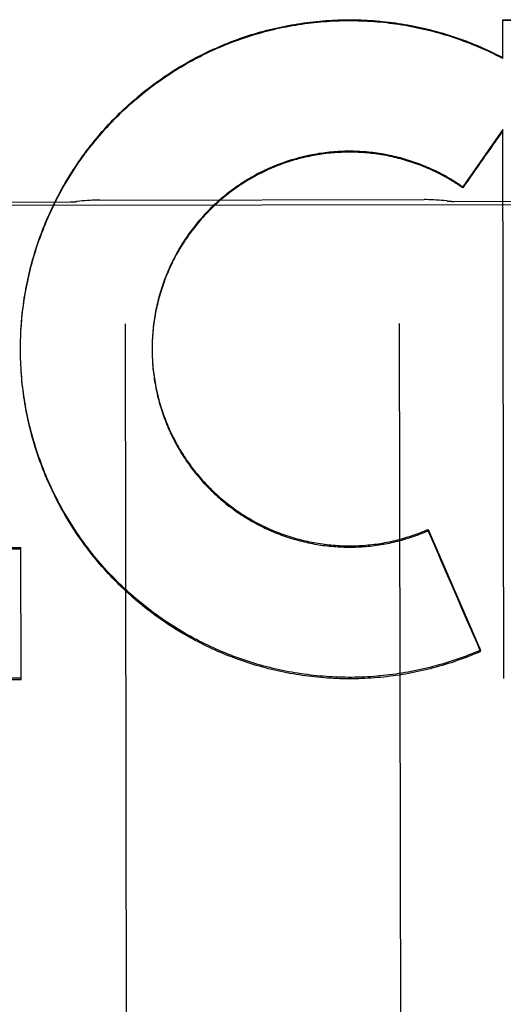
# Model space of a CAD drawing. Header units: inches. Extents: x 0 to 256, y 0 to 165.
# Tile 17 of 88: x 86.74 to 86.961, y 53.288 to 53.737. Entities that reach past the tile are written whole.
import ezdxf

# ---------------------------------------------------------------- set-up
doc = ezdxf.new("R2010")
doc.units = ezdxf.units.IN
doc.header["$LTSCALE"] = 14.0574402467
doc.header["$MEASUREMENT"] = 0
doc.linetypes.add('HIDDEN', pattern=[0.2, 0.1, -0.1])
doc.layers.add('02___PRT_ALL_AXES', color=7, linetype='CONTINUOUS')
doc.layers.add('DEFAULT_2', color=8, linetype='HIDDEN')

msp = doc.modelspace()

# ---------------------------------------------------------------- linework, layer by layer
at = {"layer": '02___PRT_ALL_AXES', "color": 8, "linetype": 'HIDDEN'}
for p, q in [((86.4445293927, 53.6518802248), (87.25702837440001, 53.65316660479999)), ((86.6882768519, 53.6536780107), (86.76327675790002, 53.6537967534)), ((86.7769124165, 53.6546388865), (86.9246382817, 53.6548727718)), ((86.9382765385, 53.6540738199), (87.01327644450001, 53.6541925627))]:
    msp.add_line(p, q, dxfattribs=at)
at = {"layer": 'DEFAULT_2', "color": 8, "linetype": 'HIDDEN'}
for p, q in [((86.9605100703, 53.7369469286), (87.18035035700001, 53.73683660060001)), ((86.9605380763, 53.7192804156), (86.9605100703, 53.7369469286)), ((86.95558846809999, 53.7221483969), (86.96053747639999, 53.7196592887)), ((86.9555890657, 53.7217709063), (86.95558846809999, 53.7221483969)), ((86.960589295, 53.6867912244), (86.94231424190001, 53.6606372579)), ((86.9609854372, 53.43640495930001), (86.960589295, 53.6867912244)), ((86.94231490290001, 53.6602197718), (86.94231424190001, 53.6606372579)), ((86.7883648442, 53.5981797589), (86.78923895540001, 53.0460766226)), ((86.9133646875, 53.5983776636), (86.91423879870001, 53.0462745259)), ((86.740727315, 53.5906422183), (86.74077680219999, 53.59264496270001)), ((86.7406694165, 53.5862267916), (86.74067476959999, 53.5883208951)), ((86.7406748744, 53.5877673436), (86.7406949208, 53.5897625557)), ((86.74069421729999, 53.58920492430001), (86.7407289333, 53.591203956)), ((86.8006789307, 53.5881114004), (86.8006722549, 53.58632165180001)), ((86.8006971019, 53.5890969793), (86.80067987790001, 53.5876452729)), ((86.7406694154, 53.5862267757), (86.74066847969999, 53.5868791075)), ((86.7406774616, 53.5848916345), (86.74066865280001, 53.58670848)), ((86.74069939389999, 53.583453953), (86.74067605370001, 53.585437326)), ((86.7407350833, 53.582016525), (86.7406974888, 53.58399568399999)), ((86.8006714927, 53.58680332), (86.8006755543, 53.585679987)), ((86.8006715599, 53.5871256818), (86.800672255, 53.5863216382)), ((86.8006749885, 53.58613994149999), (86.8006894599, 53.5846974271)), ((86.80068921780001, 53.5851542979), (86.8007140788, 53.5837149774)), ((86.80071424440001, 53.5841688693), (86.8007494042, 53.5827328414)), ((86.7407845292, 53.5805794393), (86.74073278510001, 53.5825543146)), ((86.7408477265, 53.5791428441), (86.7407819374, 53.58111335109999)), ((86.74092467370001, 53.5777068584), (86.74084494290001, 53.5796729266)), ((86.7410124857, 53.5767942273), (86.7409217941, 53.5782331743)), ((86.9265444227, 53.504421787), (86.9504643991, 53.4494012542)), ((86.9265453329, 53.503846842), (86.9265444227, 53.504421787)), ((86.61071200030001, 53.4960241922), (86.7408366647, 53.4962302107)), ((86.6107129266, 53.4954391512), (86.740837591, 53.4956451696)), ((86.74093206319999, 53.4359749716), (86.7408366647, 53.4962302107)), ((86.95046542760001, 53.4487516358), (86.9504643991, 53.4494012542)), ((86.7409310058, 53.43664282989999), (86.6108063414, 53.4364368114)), ((86.61080739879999, 53.4357689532), (86.74093206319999, 53.4359749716))]:
    msp.add_line(p, q, dxfattribs=at)
for points in [[(86.7407741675, 53.5920791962), (86.7408385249, 53.5940854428), (86.74091409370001, 53.595525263), (86.74100350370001, 53.5969642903), (86.74110674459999, 53.5984023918), (86.74122380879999, 53.5998394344), (86.74135468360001, 53.6012752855), (86.74149935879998, 53.6027098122), (86.7416578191, 53.6041428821), (86.7418300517, 53.6055743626), (86.74201603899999, 53.6070041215), (86.74221576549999, 53.6084320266), (86.7424292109, 53.6098579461), (86.7426563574, 53.6112817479), (86.74289718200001, 53.6127033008), (86.74315166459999, 53.6141224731), (86.7434197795, 53.6155391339), (86.7437015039, 53.6169531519), (86.74399681, 53.6183643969), (86.7443056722, 53.619772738), (86.7446280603, 53.6211780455), (86.7449639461, 53.6225801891), (86.74531329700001, 53.6239790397), (86.7456760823, 53.6253744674), (86.7460522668, 53.6267663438), (86.7464418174, 53.62815453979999), (86.74684469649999, 53.6295389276), (86.7472608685, 53.6309193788), (86.7476902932, 53.6322957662), (86.7481329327, 53.6336679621), (86.74858874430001, 53.6350358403), (86.7490576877, 53.6363992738), (86.7495397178, 53.6377581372), (86.7500347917, 53.6391123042), (86.7505428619, 53.6404616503), (86.7510638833, 53.6418060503), (86.7515978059, 53.6431453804), (86.75214458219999, 53.6444795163), (86.75270415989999, 53.6458083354), (86.753276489, 53.6471317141), (86.7538615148, 53.6484495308), (86.7544591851, 53.649761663), (86.7550694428, 53.6510679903), (86.7556922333, 53.652368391), (86.75632749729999, 53.6536627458), (86.7569751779, 53.6549509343), (86.75763521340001, 53.6562328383), (86.75830754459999, 53.6575083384), (86.7589921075, 53.65877731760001), (86.7596888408, 53.6600396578), (86.7603976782, 53.66129524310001), (86.7611185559, 53.6625439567), (86.7618514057, 53.663785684), (86.7625961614, 53.6650203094), (86.7633527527, 53.6662477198), (86.76412111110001, 53.6674678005), (86.7649011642, 53.6686804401), (86.7656928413, 53.6698855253), (86.7664960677, 53.6710829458), (86.7673107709, 53.6722725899), (86.76813687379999, 53.6734543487), (86.7689743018, 53.6746281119), (86.7698229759, 53.6757937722), (86.7706828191, 53.6769512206), (86.77155375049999, 53.6781003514), (86.7724356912, 53.6792410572), (86.77332855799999, 53.6803732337), (86.7742322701, 53.6814967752), (86.7751467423, 53.682611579), (86.7760718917, 53.6837175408), (86.77700763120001, 53.6848145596), (86.7779538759, 53.6859025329), (86.7789105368, 53.6869813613), (86.77987752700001, 53.6880509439), (86.78085475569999, 53.6891111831), (86.7818421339, 53.6901619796), (86.7828395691, 53.6912032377), (86.7838469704, 53.6922348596), (86.78486424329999, 53.6932567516), (86.7858912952, 53.6942688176), (86.7869280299, 53.6952709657), (86.7879743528, 53.6962631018), (86.789030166, 53.6972451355), (86.7900953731, 53.6982169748), (86.79116987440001, 53.6991785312), (86.7922535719, 53.7001297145), (86.7933463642, 53.7010704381), (86.79444815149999, 53.7020006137), (86.7955588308, 53.7029201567), (86.7966783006, 53.7038289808), (86.7978064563, 53.7047270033), (86.79894319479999, 53.7056141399), (86.8000884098, 53.70649031), (86.8012419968, 53.7073554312), (86.80240384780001, 53.7082094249), (86.8035738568, 53.7090522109), (86.8047519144, 53.7098837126), (86.8059379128, 53.7107038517), (86.8071317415, 53.711512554), (86.808333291, 53.7123097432), (86.8095424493, 53.7130953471), (86.8107591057, 53.7138692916), (86.8119831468, 53.7146315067), (86.8132144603, 53.7153819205), (86.8144529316, 53.7161204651), (86.81569844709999, 53.7168470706), (86.8169508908, 53.7175616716), (86.8182101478, 53.7182642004), (86.8194761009, 53.7189545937), (86.820748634, 53.71963278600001), (86.82202762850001, 53.7202987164), (86.8233129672, 53.72095232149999), (86.82460453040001, 53.72159354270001), (86.8259021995, 53.722222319), (86.8272058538, 53.7228385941), (86.82851537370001, 53.7234423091), (86.82983063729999, 53.72403341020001), (86.83115152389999, 53.7246118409), (86.83247791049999, 53.7251775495), (86.8338096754, 53.72573048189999), (86.8351466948, 53.7262705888), (86.8364888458, 53.7267978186), (86.8378360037, 53.72731212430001), (86.8391880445, 53.7278134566), (86.84054484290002, 53.7283017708), (86.8419062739, 53.72877702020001), (86.8432722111, 53.7292391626), (86.8446425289, 53.72968815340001), (86.8460171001, 53.730123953), (86.8473957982, 53.73054651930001), (86.84877849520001, 53.730955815), (86.85016506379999, 53.7313518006), (86.8515553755, 53.7317344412), (86.85294930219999, 53.7321036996), (86.8543467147, 53.73245954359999), (86.8557474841, 53.7328019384), (86.8571514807, 53.7331308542), (86.8585585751, 53.7334462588), (86.8599686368, 53.7337481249), (86.86138153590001, 53.73403642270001), (86.8627971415, 53.7343111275), (86.8642153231, 53.73457221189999), (86.8656359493, 53.7348196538), (86.8670588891, 53.7350534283), (86.8684840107, 53.7352735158), (86.8699111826, 53.7354798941), (86.87134027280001, 53.7356725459), (86.87277114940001, 53.7358514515), (86.87420367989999, 53.73601659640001), (86.87563773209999, 53.7361679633), (86.8770731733, 53.73630554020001), (86.87850987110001, 53.7364293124), (86.8799476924, 53.7365392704), (86.88138650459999, 53.7366354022), (86.88282617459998, 53.7367177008), (86.88426656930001, 53.7367861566), (86.88570755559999, 53.73684076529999), (86.88714900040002, 53.73688151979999), (86.88859077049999, 53.7369084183), (86.8900327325, 53.7369214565), (86.8914747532, 53.736920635), (86.8929166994, 53.736905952), (86.89435843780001, 53.7368774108), (86.89579983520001, 53.7368350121), (86.8972407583, 53.7367787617), (86.8986810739, 53.7367086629), (86.900120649, 53.7366247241), (86.9015593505, 53.7365269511), (86.90299704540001, 53.7364153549), (86.9044336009, 53.736289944), (86.9058688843, 53.7361507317), (86.9073027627, 53.7359977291), (86.9087351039, 53.7358309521), (86.9101657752, 53.7356504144), (86.91159464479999, 53.7354561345), (86.91302158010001, 53.7352481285), (86.9144464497, 53.7350264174), (86.9158691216, 53.73479101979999), (86.91728946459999, 53.7345419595), (86.9187073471, 53.7342792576), (86.9201226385, 53.73400294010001), (86.9215352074, 53.7337130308), (86.92294492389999, 53.7334095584), (86.92435165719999, 53.7330925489), (86.9257552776, 53.7327620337), (86.92715565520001, 53.7324180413), (86.9285526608, 53.7320606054), (86.9299461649, 53.7316897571), (86.9313360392, 53.73130553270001), (86.93272215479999, 53.7309079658), (86.934104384, 53.7304970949), (86.9354825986, 53.7300729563), (86.9368566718, 53.7296355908), (86.938226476, 53.7291850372), (86.9395918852, 53.7287213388), (86.9409527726, 53.72824453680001), (86.942309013, 53.727754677), (86.94366048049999, 53.7272518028), (86.9450070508, 53.7267359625), (86.94634859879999, 53.7262072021)], [(86.74083476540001, 53.5935156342), (86.7409091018, 53.59495132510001), (86.740997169, 53.5963861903), (86.7410989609, 53.5978201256), (86.7412144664, 53.59925300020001), (86.7413436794, 53.60068471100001), (86.7414865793, 53.60211507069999), (86.74164314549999, 53.6035438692), (86.7418133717, 53.604971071), (86.7419972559, 53.6063966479), (86.74219476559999, 53.6078203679), (86.7424058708, 53.6092420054), (86.74263056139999, 53.6106615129), (86.7428688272, 53.61207882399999), (86.7431206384, 53.6134937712), (86.74338597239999, 53.614906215), (86.74366479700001, 53.6163160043), (86.7439570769, 53.6177229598), (86.7442627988, 53.6191270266), (86.744581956, 53.6205281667), (86.744914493, 53.6219261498), (86.7452603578, 53.623320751), (86.7456195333, 53.624711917), (86.74599199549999, 53.6260995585), (86.74637771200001, 53.6274835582), (86.74677666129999, 53.6288638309), (86.74718878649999, 53.6302401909), (86.7476140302, 53.6316124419), (86.7480523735, 53.6329805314), (86.748503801, 53.6343444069), (86.7489682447, 53.6357038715), (86.74944563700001, 53.6370587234), (86.7499359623, 53.6384089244), (86.75043920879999, 53.63975443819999), (86.7509552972, 53.64109505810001), (86.7514841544, 53.6424305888), (86.7520257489, 53.6437609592), (86.7525800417, 53.6450860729), (86.7531469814, 53.6464058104), (86.75372653, 53.64772007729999), (86.7543186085, 53.64902870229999), (86.75492313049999, 53.6503314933), (86.75554007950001, 53.6516284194), (86.7561694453, 53.6529194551), (86.7568111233, 53.6542043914), (86.75746501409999, 53.6554830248), (86.75813109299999, 53.6567553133), (86.7588093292, 53.6580211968), (86.7594996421, 53.6592805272), (86.7602019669, 53.66053318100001), (86.7609162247, 53.6617790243), (86.76164232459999, 53.6630178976), (86.7623802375, 53.6642497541), (86.7631299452, 53.6654745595), (86.7638913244, 53.6666921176), (86.7646642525, 53.6679022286), (86.7654487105, 53.66910486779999), (86.7662446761, 53.67029999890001), (86.76705203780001, 53.6714874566), (86.7678707, 53.6726670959), (86.768700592, 53.6738388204), (86.7695416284, 53.6750025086), (86.77039375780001, 53.6761580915), (86.7712569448, 53.6773055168), (86.7721310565, 53.67844461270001), (86.77301595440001, 53.6795751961), (86.77391162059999, 53.6806972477), (86.7748180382, 53.681810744), (86.77573506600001, 53.6829155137), (86.7766625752, 53.6840113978), (86.7776005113, 53.6850983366), (86.7785488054, 53.6861762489), (86.77950737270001, 53.6872450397), (86.7804761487, 53.6883046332), (86.7814550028, 53.6893548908), (86.7824437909, 53.69039565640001), (86.7834424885, 53.6914269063), (86.78445107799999, 53.6924486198), (86.7854693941, 53.693460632), (86.7864972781, 53.69446278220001), (86.7875346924, 53.6954550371), (86.7885815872, 53.6964373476), (86.7896378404, 53.6974096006), (86.7907033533, 53.69837170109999), (86.7917780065, 53.6993235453), (86.7928616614, 53.7002650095), (86.79395427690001, 53.7011960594), (86.79505582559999, 53.7021166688), (86.7961661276, 53.7030266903), (86.797285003, 53.7039259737), (86.7984124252, 53.7048145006), (86.79954836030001, 53.7056922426), (86.8006926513, 53.7065590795), (86.8018451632, 53.7074149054), (86.8030057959, 53.7082596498), (86.8041744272, 53.70909322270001), (86.80535098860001, 53.7099155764), (86.8065354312, 53.7107266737), (86.8077275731, 53.7115263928), (86.8089272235, 53.712314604), (86.81013435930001, 53.7130912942), (86.8113489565, 53.713856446), (86.81257082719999, 53.7146099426), (86.8137998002, 53.7153516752), (86.8150358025, 53.716081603), (86.8162787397, 53.7167996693), (86.8175285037, 53.7175058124), (86.8187850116, 53.71819998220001), (86.820048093, 53.7188820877), (86.8213175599, 53.7195520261), (86.8225933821, 53.720209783), (86.8238755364, 53.72085534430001), (86.8251638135, 53.7214886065), (86.8264580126, 53.7221094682), (86.8277580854, 53.7227179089), (86.82906396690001, 53.7233138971), (86.83037550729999, 53.7238973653), (86.8316925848, 53.7244682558), (86.8330150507, 53.7250265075), (86.8343427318, 53.7255720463), (86.8356755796, 53.7261048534), (86.8370135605, 53.7266249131), (86.83835645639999, 53.72713214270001), (86.83970404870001, 53.7276264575), (86.8410563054, 53.728107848), (86.8424131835, 53.7285762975), (86.8437744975, 53.729031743), (86.8451400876, 53.7294741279), (86.84650983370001, 53.72990341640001), (86.84788358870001, 53.7303195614), (86.8492612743, 53.7307225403), (86.850642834, 53.7311123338), (86.852028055, 53.7314888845), (86.85341671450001, 53.7318521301), (86.854808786, 53.7322020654), (86.8562042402, 53.7325386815), (86.8576028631, 53.73286192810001), (86.8590044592, 53.7331717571), (86.8604089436, 53.73346815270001), (86.8618162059, 53.7337510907), (86.8632261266, 53.7340205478), (86.8646386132, 53.7342765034), (86.8660534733, 53.73451892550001), (86.8674704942, 53.7347477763), (86.8688896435, 53.7349630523), (86.87031089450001, 53.7351647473), (86.87173401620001, 53.73535283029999), (86.8731587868, 53.7355272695), (86.8745851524, 53.7356880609), (86.8760130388, 53.735835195), (86.8774422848, 53.7359686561), (86.87887275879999, 53.7360884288), (86.880304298, 53.7361945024), (86.8817367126, 53.7362868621), (86.88316995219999, 53.73636550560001), (86.88460398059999, 53.7364304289), (86.88603856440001, 53.7364816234), (86.8874734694, 53.7365190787), (86.8889086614, 53.7365427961), (86.89034409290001, 53.7365527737), (86.89177956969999, 53.7365490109), (86.8932149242, 53.73653150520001), (86.89465002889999, 53.7365002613), (86.896084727, 53.7364552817), (86.897518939, 53.73639656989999), (86.89895260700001, 53.73632412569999), (86.90038550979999, 53.7362379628), (86.9018174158, 53.7361380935), (86.9032482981, 53.7360245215), (86.9046781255, 53.7358972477), (86.90610668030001, 53.7357562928), (86.9075337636, 53.7356016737), (86.9089592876, 53.7354334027), (86.9103831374, 53.7352514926), (86.9118051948, 53.73505595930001), (86.913225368, 53.7348468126), (86.9146434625, 53.7346240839), (86.9160592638, 53.7343878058), (86.91747274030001, 53.734137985), (86.9188838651, 53.73387462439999), (86.92029241, 53.7335977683), (86.9216981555, 53.7333074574), (86.9231010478, 53.7330037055), (86.9245010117, 53.7326865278), (86.9258978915, 53.7323559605), (86.9272915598, 53.7320120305), (86.928681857, 53.7316547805), (86.9300685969, 53.7312842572), (86.93145173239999, 53.7309004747), (86.9328312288, 53.7305034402), (86.93420686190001, 53.7300932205), (86.93557840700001, 53.7296698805), (86.9369458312, 53.7292334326), (86.9383090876, 53.72878389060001), (86.93966799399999, 53.72832131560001), (86.9410223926, 53.7278457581), (86.94237216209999, 53.727357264), (86.9437171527, 53.7268558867), (86.94505729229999, 53.7263416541), (86.9463925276, 53.7258145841)], [(86.94634859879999, 53.7262072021), (86.94768500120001, 53.7256655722), (86.94901613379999, 53.725111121), (86.95034187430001, 53.7245439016), (86.95166209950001, 53.7239639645), (86.95297668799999, 53.7233713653), (86.95428545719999, 53.7227661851), (86.95558846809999, 53.7221483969)], [(86.9463925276, 53.7258145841), (86.9477226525, 53.7252747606), (86.9490474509, 53.7247222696), (86.9503668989, 53.72415712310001), (86.9516809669, 53.7235793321), (86.95298945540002, 53.7229889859), (86.95429212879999, 53.7223861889), (86.9555890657, 53.7217709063)], [(86.94231424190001, 53.6606372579), (86.94150370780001, 53.6611985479), (86.94068717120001, 53.6617508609), (86.9398645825, 53.6622942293), (86.9390360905, 53.6628285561), (86.9382017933, 53.6633537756), (86.9373617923, 53.6638698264), (86.9365161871, 53.6643766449), (86.93566508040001, 53.6648741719), (86.9348085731, 53.665362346), (86.9339467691, 53.6658411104), (86.93307977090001, 53.6663104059), (86.93220768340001, 53.6667701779), (86.93133061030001, 53.6672203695), (86.93044865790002, 53.6676609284), (86.92956193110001, 53.66809179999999), (86.92867053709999, 53.6685129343), (86.92777458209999, 53.668924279), (86.92687417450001, 53.6693257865), (86.9259694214, 53.669717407), (86.9250604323, 53.6700990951), (86.9241473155, 53.6704708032), (86.92323018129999, 53.6708324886), (86.92230913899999, 53.67118410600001), (86.9213842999, 53.6715256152), (86.92045577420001, 53.67185697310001), (86.91952367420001, 53.672178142), (86.9185881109, 53.6724890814), (86.9176491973, 53.6727897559), (86.91670704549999, 53.6730801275), (86.915761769, 53.67336016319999), (86.91481348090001, 53.6736298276), (86.91386229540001, 53.67388909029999), (86.91290832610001, 53.674137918), (86.91195168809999, 53.6743762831), (86.9109924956, 53.67460415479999), (86.9100308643, 53.6748215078), (86.9090669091, 53.675028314), (86.9081007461, 53.67522455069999), (86.9071324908, 53.6754101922), (86.9061622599, 53.6755852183), (86.9051901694, 53.6757496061), (86.90421633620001, 53.6759033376), (86.90324087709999, 53.6760463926), (86.9022639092, 53.67617875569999), (86.90128554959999, 53.6763004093), (86.9003059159, 53.6764113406), (86.8993251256, 53.6765115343), (86.8983432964, 53.67660098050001), (86.897360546, 53.6766796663), (86.8963769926, 53.6767475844), (86.895392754, 53.6768047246), (86.8944079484, 53.676851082), (86.893422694, 53.6768866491), (86.892437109, 53.6769114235), (86.8914513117, 53.6769254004), (86.89046542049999, 53.6769285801), (86.88947955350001, 53.67692096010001), (86.8884938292, 53.6769025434), (86.8875083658, 53.6768733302), (86.88652328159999, 53.676833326), (86.88553869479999, 53.6767825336), (86.8845547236, 53.676720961), (86.88357148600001, 53.6766486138), (86.8825891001, 53.6765655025), (86.88160768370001, 53.6764716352), (86.8806273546, 53.6763670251), (86.8796482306, 53.67625168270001), (86.8786704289, 53.67612562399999), (86.8776940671, 53.6759888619), (86.8767192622, 53.675841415), (86.87574613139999, 53.675683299), (86.87477479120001, 53.6755145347), (86.8738053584, 53.6753351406), (86.8728379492, 53.67514514), (86.8718726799, 53.6749445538), (86.870909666, 53.6747334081), (86.8699490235, 53.6745117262), (86.8689908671, 53.6742795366), (86.8680353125, 53.6740368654), (86.86708247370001, 53.6737837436), (86.86613246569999, 53.6735201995), (86.8651854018, 53.6732462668), (86.86424139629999, 53.6729619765), (86.863300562, 53.6726673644), (86.86236301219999, 53.6723624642), (86.861428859, 53.6720473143), (86.860498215, 53.6717219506), (86.8595711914, 53.671386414), (86.85864789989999, 53.6710407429), (86.8577284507, 53.6706849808), (86.856812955, 53.6703191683), (86.8559015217, 53.6699433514), (86.8549942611, 53.66955757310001), (86.85409128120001, 53.6691618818), (86.85319269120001, 53.6687563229), (86.85229859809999, 53.6683409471), (86.85140911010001, 53.66791580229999), (86.8505243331, 53.6674809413), (86.849644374, 53.6670364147), (86.8487693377, 53.6665822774), (86.84789933, 53.66611858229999), (86.8470344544, 53.6656453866), (86.8461748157, 53.66516274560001), (86.845320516, 53.6646707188), (86.84447165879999, 53.6641693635), (86.8436283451, 53.6636587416), (86.84279067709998, 53.66313891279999), (86.84195875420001, 53.66260994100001), (86.8411326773, 53.6620718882), (86.84031254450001, 53.6615248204), (86.8394984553, 53.6609688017), (86.8386905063, 53.6604039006), (86.8378887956, 53.659830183), (86.8370934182, 53.6592477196), (86.8363044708, 53.6586565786), (86.83552204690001, 53.6580568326), (86.8347462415, 53.6574485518), (86.83397714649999, 53.656831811), (86.83321485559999, 53.6562066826), (86.83245945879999, 53.655573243), (86.83171104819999, 53.6549315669), (86.83096971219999, 53.65428173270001), (86.83023554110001, 53.653623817), (86.8295086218, 53.6529579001), (86.82878904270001, 53.6522840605), (86.8280768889, 53.6516023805), (86.82737224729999, 53.6509129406), (86.8266752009, 53.65021582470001), (86.8259858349, 53.64951111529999), (86.8253042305, 53.6487988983), (86.824630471, 53.6480792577), (86.8239646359, 53.6473522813), (86.8233068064, 53.646618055), (86.82265706, 53.6458766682), (86.82201547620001, 53.6451282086), (86.8213821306, 53.6443727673), (86.82075710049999, 53.6436104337), (86.82014045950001, 53.6428413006), (86.81953228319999, 53.64206545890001), (86.81893264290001, 53.64128300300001), (86.81834161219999, 53.64049402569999), (86.8177592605, 53.6396986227), (86.8171856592, 53.63889688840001), (86.8166208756, 53.6380889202), (86.81606497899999, 53.6372748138), (86.81551803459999, 53.6364546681), (86.81498010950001, 53.6356285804), (86.8144512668, 53.634796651), (86.81393157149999, 53.6339589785), (86.8134210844, 53.6331156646), (86.8129198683, 53.6322668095), (86.8124279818, 53.631412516), (86.81194548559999, 53.6305528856), (86.8114724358, 53.6296880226), (86.811008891, 53.6288180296), (86.810554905, 53.6279430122), (86.8101105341, 53.6270630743), (86.8096758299, 53.6261783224), (86.80925084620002, 53.625288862), (86.8088356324, 53.6243948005), (86.80843024, 53.62349624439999), (86.8080347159, 53.6225933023), (86.8076491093, 53.621686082), (86.80727346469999, 53.6207746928), (86.8069078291, 53.6198592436), (86.80655224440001, 53.6189398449), (86.80620675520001, 53.6180166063), (86.8058714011, 53.6170896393), (86.8055462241, 53.6161590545), (86.8052312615, 53.6152249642), (86.80492655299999, 53.6142874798), (86.8046321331, 53.6133467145), (86.80434803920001, 53.61240278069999), (86.8040743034, 53.6114557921), (86.80381096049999, 53.6105058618), (86.8035580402, 53.60955310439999), (86.8033155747, 53.6085976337), (86.80308359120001, 53.6076395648), (86.8028621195, 53.6066790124), (86.8026511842, 53.60571609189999), (86.8024508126, 53.6047509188), (86.8022610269, 53.603783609), (86.8020818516, 53.6028142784), (86.8019133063, 53.6018430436), (86.8017554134, 53.6008700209), (86.80160818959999, 53.5998953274), (86.8014716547, 53.5989190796), (86.8013458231, 53.5979413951), (86.8012307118, 53.5969623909), (86.80112633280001, 53.59598218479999), (86.80103270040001, 53.5950008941), (86.800949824, 53.5940186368), (86.8008777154, 53.5930355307), (86.8008163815, 53.5920516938), (86.8007658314, 53.5910672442), (86.8007260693, 53.5900822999), (86.8006971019, 53.5890969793)], [(86.94231490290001, 53.6602197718), (86.94150867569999, 53.66077853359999), (86.9406964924, 53.6613284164), (86.9398782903, 53.6618694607), (86.9390542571, 53.6624015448), (86.9382245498, 53.6629245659), (86.9373891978, 53.66343850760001), (86.93654822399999, 53.6639433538), (86.935701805, 53.66443900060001), (86.934850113, 53.664925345), (86.93399318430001, 53.665402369), (86.9331310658, 53.6658700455), (86.93226389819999, 53.66632829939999), (86.9313918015, 53.66677706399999), (86.9305148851, 53.6672162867), (86.929633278, 53.66764590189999), (86.92874704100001, 53.6680658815), (86.92785621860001, 53.6684762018), (86.9269609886, 53.6688767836), (86.926061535, 53.6692675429), (86.9251578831, 53.6696484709), (86.9242500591, 53.67001955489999), (86.9233382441, 53.6703807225), (86.9224226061, 53.6707319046), (86.9215032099, 53.6710730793), (86.9205801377, 53.671404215), (86.9196535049, 53.6717252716), (86.91872340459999, 53.6720362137), (86.9177899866, 53.6723369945), (86.91685341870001, 53.6726275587), (86.9159137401, 53.6729078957), (86.91497098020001, 53.6731779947), (86.9140253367, 53.67343780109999), (86.91307700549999, 53.6736872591), (86.91212602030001, 53.6739263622), (86.9111724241, 53.6741550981), (86.9102163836, 53.6743734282), (86.9092580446, 53.6745813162), (86.9082975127, 53.67477874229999), (86.90733491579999, 53.6749656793), (86.9063703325, 53.6751421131), (86.90540382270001, 53.67530803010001), (86.90443557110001, 53.6754634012), (86.9034657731, 53.6756081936), (86.90249445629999, 53.675742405), (86.9015216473, 53.6758660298), (86.9005475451, 53.6759790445), (86.89957233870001, 53.6760814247), (86.89859608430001, 53.67617316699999), (86.8976188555, 53.67625426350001), (86.8966407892, 53.6763247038), (86.8956619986, 53.6763844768), (86.894682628, 53.6764335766), (86.8937028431, 53.676471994), (86.89272269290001, 53.6764997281), (86.89174221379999, 53.67651677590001), (86.8907616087, 53.6765231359), (86.88978108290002, 53.6765188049), (86.8888006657, 53.6765037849), (86.8878203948, 53.6764780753), (86.88684045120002, 53.6764416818), (86.8858609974, 53.6763946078), (86.88488212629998, 53.6763368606), (86.88390395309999, 53.6762684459), (86.88292657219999, 53.6761893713), (86.8819500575, 53.67609964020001), (86.8809745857, 53.6759992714), (86.8800003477, 53.675888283), (86.87902737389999, 53.67576668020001), (86.878055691, 53.6756344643), (86.87708550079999, 53.6754916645), (86.87611699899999, 53.6753383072), (86.8751502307, 53.675174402), (86.8741852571, 53.6749999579), (86.87322222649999, 53.6748150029), (86.87226126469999, 53.6746195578), (86.87130249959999, 53.6744136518), (86.87034608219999, 53.6741973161), (86.8693920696, 53.6739705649), (86.868440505, 53.673733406), (86.86749158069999, 53.6734858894), (86.866545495, 53.673228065), (86.8656022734, 53.6729599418), (86.86466194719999, 53.67268152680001), (86.863724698, 53.6723928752), (86.8627906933, 53.6720940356), (86.8618600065, 53.6717850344), (86.8609327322, 53.6714659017), (86.8600089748, 53.6711366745), (86.859088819, 53.67079737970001), (86.85817241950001, 53.6704480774), (86.8572599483, 53.6700888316), (86.8563514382, 53.6697196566), (86.8554469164, 53.6693405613), (86.8545465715, 53.6689516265), (86.8536505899, 53.6685529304), (86.85275900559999, 53.66814449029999), (86.85187186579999, 53.6677263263), (86.8509893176, 53.6672985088), (86.8501114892, 53.66686109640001), (86.8492384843, 53.6664141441), (86.8483704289, 53.6659577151), (86.847507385, 53.66549184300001), (86.8466494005, 53.6650165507), (86.84579664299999, 53.6645319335), (86.8449492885, 53.66403808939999), (86.84410735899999, 53.6635350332), (86.8432708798, 53.66302277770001), (86.84244001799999, 53.66250142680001), (86.84161493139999, 53.6619710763), (86.84079567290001, 53.661431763), (86.8399823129, 53.6608835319), (86.8391749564, 53.6603264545), (86.8383736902, 53.6597605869), (86.8375786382, 53.6591860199), (86.8367899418, 53.65860285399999), (86.8360076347, 53.6580111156), (86.8352317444, 53.65741082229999), (86.8344624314, 53.6568021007), (86.83369985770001, 53.6561850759), (86.83294404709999, 53.65555976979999), (86.8321950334, 53.654926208), (86.83145294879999, 53.6542845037), (86.83071791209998, 53.6536347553), (86.8299899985, 53.6529770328), (86.8292693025, 53.65231141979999), (86.82855588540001, 53.6516379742), (86.82784979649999, 53.6509567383), (86.8271511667, 53.6502678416), (86.82646013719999, 53.6495714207), (86.825776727, 53.6488674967), (86.825100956, 53.6481560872), (86.8244329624, 53.64743733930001), (86.82377287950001, 53.6467113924), (86.82312074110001, 53.6459782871), (86.82247659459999, 53.6452380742), (86.82184053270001, 53.6444908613), (86.82121263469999, 53.6437367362), (86.82059298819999, 53.6429758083), (86.8199816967, 53.6422082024), (86.8193787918, 53.6414339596), (86.8187842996, 53.6406531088), (86.8181983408, 53.6398658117), (86.81762103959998, 53.6390722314), (86.8170524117, 53.6382723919), (86.81649247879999, 53.6374663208), (86.8159413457, 53.6366541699), (86.8153991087, 53.635836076), (86.8148658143, 53.6350121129), (86.814341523, 53.634182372), (86.81382628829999, 53.6333469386), (86.8133201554, 53.6325058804), (86.812823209, 53.6316593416), (86.8123355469, 53.6308074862), (86.8118571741, 53.6299503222), (86.8113880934, 53.62908784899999), (86.8109284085, 53.6282202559), (86.81047820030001, 53.6273476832), (86.81003753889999, 53.6264702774), (86.8096065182, 53.625588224), (86.8091851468, 53.6247015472), (86.8087734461, 53.62381029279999), (86.8083714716, 53.6229145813), (86.80797927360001, 53.6220145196), (86.8075968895, 53.6211101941), (86.8072243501, 53.6202016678), (86.80686172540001, 53.6192891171), (86.80650909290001, 53.6183727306), (86.8061664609, 53.61745253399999), (86.80583384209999, 53.6165285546), (86.80551130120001, 53.6156009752), (86.80519890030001, 53.6146699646), (86.8048966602, 53.6137355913), (86.8046046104, 53.6127979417), (86.8043227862, 53.6118571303), (86.80405121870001, 53.6109132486), (86.80378994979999, 53.6099664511), (86.80353902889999, 53.6090169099), (86.8032984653, 53.6080646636), (86.8030682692, 53.6071097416), (86.8028484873, 53.6061523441), (86.802639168, 53.6051926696), (86.8024403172, 53.6042307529), (86.802251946, 53.6032666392), (86.8020740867, 53.6023004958), (86.8019067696, 53.6013324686), (86.80175001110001, 53.6003626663), (86.80160383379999, 53.5993912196), (86.8014682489, 53.59841820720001), (86.8013432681, 53.5974436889), (86.80122891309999, 53.59646785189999), (86.8011252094, 53.5954908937), (86.80103215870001, 53.59451284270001), (86.8009497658, 53.5935337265), (86.8008780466, 53.59255374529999), (86.80081701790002, 53.59157308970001), (86.8007666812, 53.59059181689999), (86.800727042, 53.5896100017), (86.8006981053, 53.5886277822)], [(86.77691339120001, 53.654638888), (86.77585964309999, 53.6546307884), (86.77471069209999, 53.6546073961), (86.77355480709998, 53.65456867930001), (86.77239274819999, 53.6545145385), (86.7712250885, 53.654444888), (86.77005239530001, 53.6543596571), (86.7688752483, 53.6542587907), (86.7676942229, 53.6541422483), (86.766509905, 53.65401000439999), (86.7662422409, 53.6539779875)], [(86.9353104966, 53.6542456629), (86.9350419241, 53.654276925), (86.9338572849, 53.6544053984), (86.93267598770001, 53.6545181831), (86.9314986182, 53.6546153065), (86.9303257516, 53.654696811), (86.9291579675, 53.6547627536), (86.9279958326, 53.6548132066), (86.92683991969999, 53.6548482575), (86.9256909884, 53.6548680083), (86.92463730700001, 53.6548727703)], [(86.8007500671, 53.583183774), (86.8007954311, 53.5817512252), (86.80085215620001, 53.5807701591), (86.8009195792, 53.5797896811), (86.8009976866, 53.5788099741), (86.8010864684, 53.5778312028), (86.8011859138, 53.5768534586), (86.8012960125, 53.5758768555), (86.80141675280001, 53.57490149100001), (86.8015481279, 53.5739274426), (86.80169011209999, 53.572954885), (86.80184267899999, 53.5719840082), (86.80200582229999, 53.5710148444), (86.8021795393, 53.57004742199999), (86.8023637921, 53.5690819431), (86.8025585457, 53.5681186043), (86.8027637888, 53.56715744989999), (86.8029795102, 53.5661985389), (86.8032056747, 53.565242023), (86.80344225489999, 53.564288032), (86.80368921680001, 53.5633366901), (86.8039465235, 53.5623881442), (86.804214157, 53.5614424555), (86.8044921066, 53.5604996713), (86.8047803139, 53.5595599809), (86.8050787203, 53.5586235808), (86.8053873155, 53.55769049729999), (86.8057060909, 53.55676076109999), (86.80603498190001, 53.5558345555), (86.80637393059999, 53.5549120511), (86.806722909, 53.5539933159), (86.80708188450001, 53.553078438), (86.80745081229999, 53.55216752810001), (86.8078296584, 53.55126067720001), (86.8082183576, 53.5503580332), (86.8086168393, 53.5494597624), (86.8090250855, 53.5485659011), (86.8094430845, 53.5476764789), (86.80987074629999, 53.546791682), (86.81030798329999, 53.5459116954), (86.8107547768, 53.5450365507), (86.8112111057, 53.5441662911), (86.8116768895, 53.54330106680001), (86.8121520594, 53.5424410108), (86.8126365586, 53.5415862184), (86.8131303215, 53.54073680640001), (86.81363330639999, 53.539892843), (86.8141454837, 53.53905438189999), (86.81466675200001, 53.5382215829), (86.815197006, 53.537394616), (86.8157362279, 53.5365735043), (86.8162844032, 53.5357582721), (86.8168414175, 53.5349490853), (86.81740716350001, 53.5341461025), (86.8179816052, 53.53334936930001), (86.81856469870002, 53.5325589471), (86.81915636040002, 53.53177494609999), (86.819756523, 53.530997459), (86.8203650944, 53.5302265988), (86.82098197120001, 53.529462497), (86.8216071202, 53.52870519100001), (86.82224051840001, 53.5279547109), (86.8228820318, 53.5272112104), (86.8235315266, 53.52647484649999), (86.8241889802, 53.52574563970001), (86.8248543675, 53.5250236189), (86.825527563, 53.5243089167), (86.8262084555, 53.5236016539), (86.8268969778, 53.5229018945), (86.827593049, 53.5222097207), (86.8282965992, 53.5215251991), (86.829007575, 53.5208483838), (86.8297258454, 53.5201793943), (86.8304512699, 53.5195183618), (86.8311838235, 53.5188653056), (86.8319234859, 53.5182202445), (86.83267010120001, 53.5175833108), (86.8334235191, 53.5169546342), (86.83418370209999, 53.5163342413), (86.8349506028, 53.51572217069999), (86.8357241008, 53.5151185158), (86.8365040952, 53.51452335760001), (86.83729048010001, 53.5139367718), (86.8380831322, 53.5133588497), (86.8388820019, 53.51278962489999), (86.8396870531, 53.51222912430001), (86.84049812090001, 53.5116774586), (86.8413150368, 53.511134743), (86.8421377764, 53.51060099), (86.84296631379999, 53.5100762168), (86.8438004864, 53.5095605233), (86.8446401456, 53.5090540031), (86.8454852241, 53.5085566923), (86.84633563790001, 53.5080686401), (86.8471912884, 53.5075899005), (86.84805209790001, 53.5071205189), (86.84891792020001, 53.5066605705), (86.84978859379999, 53.5062101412), (86.85066408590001, 53.50576924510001), (86.8515443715, 53.50533789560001), (86.85242926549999, 53.5049161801), (86.8533185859, 53.5045041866), (86.8542122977, 53.5041019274), (86.85511035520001, 53.5037094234), (86.85601260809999, 53.5033267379), (86.8569189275, 53.5029539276), (86.8578292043, 53.5025910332), (86.85874330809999, 53.5022381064), (86.8596611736, 53.5018951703), (86.86058275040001, 53.501562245), (86.8615078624, 53.50123939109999), (86.8624363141, 53.5009266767), (86.8633681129, 53.5006240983), (86.8643032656, 53.50033165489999), (86.8652415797, 53.500049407), (86.86618292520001, 53.4997773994), (86.86712712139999, 53.4995156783), (86.8680739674, 53.4992643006), (86.8690233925, 53.4990232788), (86.8699752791, 53.4987926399), (86.8709295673, 53.49857239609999), (86.8718861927, 53.498362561), (86.8728450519, 53.4981631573), (86.8738060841, 53.4979742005), (86.87476909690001, 53.49779572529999), (86.87573388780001, 53.4976277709), (86.876700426, 53.4974703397), (86.8776686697, 53.4973234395), (86.87863844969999, 53.4971870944), (86.8796096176, 53.4970613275), (86.88058206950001, 53.4969461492), (86.8815556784, 53.49684157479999), (86.882530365, 53.4967476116), (86.8835060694, 53.4966642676), (86.8844826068, 53.4965915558), (86.88545978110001, 53.4965294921), (86.8864375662, 53.4964780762), (86.88741593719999, 53.496437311), (86.8883946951, 53.49640720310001), (86.8893736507, 53.4963877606), (86.89035274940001, 53.496378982), (86.8913319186, 53.4963808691), (86.89231102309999, 53.49639342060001), (86.89328995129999, 53.496416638), (86.8942685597, 53.4964505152), (86.8952466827, 53.4964950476), (86.89622427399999, 53.4965502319), (86.89720129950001, 53.4966160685), (86.89817755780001, 53.4966925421), (86.8991528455, 53.4967796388), (86.90012713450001, 53.4968773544), (86.90110038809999, 53.4969856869), (86.9020724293, 53.4971046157), (86.9030430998, 53.49723412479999), (86.9040123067, 53.4973741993), (86.9049799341, 53.4975248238), (86.9059458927, 53.49768598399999), (86.906910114, 53.49785767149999), (86.9078724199, 53.4980398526), (86.9088326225, 53.49823249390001), (86.9097906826, 53.4984355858), (86.9107465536, 53.49864912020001), (86.91170007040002, 53.4988730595), (86.912651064, 53.4991073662), (86.9135995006, 53.4993520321), (86.9145453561, 53.4996070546), (86.9154884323, 53.4998723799), (86.9164285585, 53.50014796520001), (86.91736562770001, 53.5004337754), (86.91829948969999, 53.50072976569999), (86.9192301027, 53.5010359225), (86.9201574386, 53.5013522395), (86.9210813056, 53.50167865), (86.922001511, 53.5020150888), (86.9229180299, 53.5023615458), (86.9238308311, 53.50271801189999), (86.92473974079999, 53.5030844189), (86.9256445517, 53.5034606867), (86.9265453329, 53.503846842)], [(86.8007966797, 53.5821991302), (86.80085407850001, 53.581215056), (86.8009222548, 53.5802316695), (86.8010012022, 53.5792490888), (86.8010909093, 53.5782674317), (86.8011913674, 53.5772868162), (86.8013025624, 53.5763073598), (86.8014244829, 53.5753291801), (86.8015571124, 53.57435239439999), (86.8017004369, 53.57337712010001), (86.80185443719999, 53.5724034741), (86.80201909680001, 53.5714315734), (86.8021943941, 53.5704615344), (86.8023803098, 53.5694934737), (86.8025768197, 53.5685275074), (86.80278390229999, 53.5675637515), (86.8030015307, 53.5666023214), (86.8032296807, 53.565643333), (86.80346832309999, 53.5646869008), (86.80371743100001, 53.56373314), (86.8039769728, 53.5627821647), (86.8042469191, 53.5618340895), (86.80452723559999, 53.56088902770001), (86.8048178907, 53.55994709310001), (86.8051188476, 53.5590083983), (86.8054300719, 53.5580730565), (86.80575152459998, 53.5571411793), (86.80608316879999, 53.55621287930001), (86.80642496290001, 53.5552882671), (86.80677686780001, 53.55436745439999), (86.80713883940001, 53.553450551), (86.807510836, 53.5525376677), (86.8078928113, 53.5516289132), (86.80828472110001, 53.5507243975), (86.8086865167, 53.54982422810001), (86.8090981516, 53.5489285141), (86.80951957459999, 53.5480373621), (86.80995073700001, 53.54715087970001), (86.81039158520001, 53.54626917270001), (86.810842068, 53.5453923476), (86.8113021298, 53.5445205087), (86.81177171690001, 53.5436537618), (86.81225077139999, 53.5427922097), (86.8127392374, 53.5419359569), (86.8132370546, 53.5410851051), (86.813744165, 53.5402397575), (86.81426050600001, 53.53940001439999), (86.8147860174, 53.5385659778), (86.81532063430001, 53.5377377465), (86.8158642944, 53.5369154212), (86.8164169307, 53.5360990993), (86.8169784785, 53.53528888), (86.81754886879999, 53.5344848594), (86.8181280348, 53.5336871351), (86.81871590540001, 53.5328958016), (86.8193124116, 53.5321109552), (86.8199174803, 53.5313326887), (86.82053104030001, 53.53056109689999), (86.8211530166, 53.5297962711), (86.82178333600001, 53.5290383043), (86.82242192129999, 53.5282872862), (86.8230686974, 53.52754330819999), (86.8237235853, 53.5268064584), (86.8243865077, 53.5260768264), (86.82505738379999, 53.5253544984), (86.8257361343, 53.5246395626), (86.8264226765, 53.5239321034), (86.8271169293, 53.5232322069), (86.82781880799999, 53.5225399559), (86.8285282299, 53.5218554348), (86.8292451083, 53.5211787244), (86.82996935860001, 53.5205099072), (86.8307008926, 53.5198490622), (86.8314396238, 53.51919627), (86.83218546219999, 53.5185516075), (86.83293831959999, 53.51791515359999), (86.8336981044, 53.51728698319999), (86.8344647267, 53.5166671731), (86.83523809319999, 53.5160557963), (86.8360181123, 53.5154529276), (86.8368046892, 53.5148586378), (86.8375977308, 53.51427299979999), (86.8383971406, 53.5136960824), (86.839202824, 53.5131279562), (86.84001468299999, 53.512568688), (86.8408326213, 53.5120183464), (86.8416565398, 53.5114769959), (86.84248634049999, 53.5109447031), (86.8433219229, 53.5104215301), (86.8441631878, 53.5099075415), (86.845010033, 53.5094027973), (86.84586235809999, 53.5089073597), (86.84672005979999, 53.5084212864), (86.847583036, 53.5079446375), (86.8484511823, 53.50747746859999), (86.8493243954, 53.50701983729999), (86.85020256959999, 53.5065717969), (86.85108560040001, 53.5061334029), (86.85197338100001, 53.5057047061), (86.85286580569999, 53.5052857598), (86.8537627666, 53.5048766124), (86.8546641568, 53.5044773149), (86.85556986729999, 53.5040879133), (86.8564797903, 53.5037084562), (86.8573938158, 53.5033389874), (86.85831183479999, 53.5029795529), (86.8592337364, 53.5026301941), (86.8601594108, 53.5022909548), (86.86108874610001, 53.5019618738), (86.8620216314, 53.5016429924), (86.8629579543, 53.5013343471), (86.86389760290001, 53.5010359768), (86.8648404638, 53.5007479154), (86.86578642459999, 53.5004701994), (86.8667353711, 53.50020286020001), (86.8676871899, 53.4999459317), (86.86864176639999, 53.499699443), (86.8695989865, 53.4994634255), (86.8705587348, 53.4992379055), (86.8715208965, 53.4990229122), (86.8724853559, 53.49881846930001), (86.8734519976, 53.4986246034), (86.87442070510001, 53.49844133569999), (86.8753913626, 53.49826869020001), (86.8763638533, 53.4981066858), (86.8773380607, 53.4979553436), (86.8783138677, 53.4978146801), (86.8792911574, 53.4976847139), (86.8802698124, 53.4975654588), (86.8812497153, 53.497456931), (86.8822307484, 53.4973591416), (86.8832127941, 53.4972721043), (86.88419573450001, 53.4971958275), (86.8851794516, 53.4971303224), (86.8861638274, 53.4970755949), (86.88714874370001, 53.4970316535), (86.8881340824, 53.49699850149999), (86.8891197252, 53.4969761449), (86.8901055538, 53.4969645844), (86.8910914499, 53.4969638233), (86.89207729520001, 53.49697385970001), (86.8930629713, 53.4969946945), (86.8940483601, 53.4970263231), (86.8950333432, 53.4970687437), (86.8960178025, 53.4971219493), (86.89700161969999, 53.4971859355), (86.89798467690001, 53.4972606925), (86.898966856, 53.4973462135), (86.8999480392, 53.4974424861), (86.90092810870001, 53.4975495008), (86.90190694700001, 53.4976672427), (86.9028844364, 53.49779569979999), (86.9038604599, 53.4979348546), (86.9048349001, 53.4980846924), (86.90580764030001, 53.4982451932), (86.9067785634, 53.4984163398), (86.9077475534, 53.4985981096), (86.9087144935, 53.4987904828), (86.90967926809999, 53.4989934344), (86.91064176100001, 53.4992069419), (86.9116018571, 53.4994309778), (86.9125594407, 53.4996655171), (86.9135143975, 53.4999105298), (86.91446661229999, 53.5001659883), (86.91541597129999, 53.5004318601), (86.91636236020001, 53.5007081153), (86.9173056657, 53.5009947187), (86.9182457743, 53.50129163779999), (86.91918257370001, 53.50159883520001), (86.9201159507, 53.5019162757), (86.9210457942, 53.5022439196), (86.9219719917, 53.5025817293), (86.9228944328, 53.5029296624), (86.9238130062, 53.503287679), (86.9247276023, 53.5036557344), (86.92563805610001, 53.5040337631), (86.9265444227, 53.504421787)], [(86.74111977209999, 53.5748374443), (86.7410153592, 53.5762716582), (86.74092467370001, 53.5777068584)], [(86.9504643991, 53.4494012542), (86.9491391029, 53.4488328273), (86.947808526, 53.4482772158), (86.9464726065, 53.447734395), (86.9451315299, 53.447204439), (86.94378541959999, 53.4466873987), (86.94243440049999, 53.44618332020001), (86.9410785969, 53.4456922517), (86.93971813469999, 53.44521423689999), (86.9383531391, 53.4447493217), (86.9369837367, 53.4442975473), (86.9356100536, 53.44385895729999), (86.93423221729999, 53.4434335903), (86.9328503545, 53.4430214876), (86.93146459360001, 53.4426226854), (86.93007506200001, 53.44223722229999), (86.92868188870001, 53.4418651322), (86.92728520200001, 53.4415064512), (86.9258851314, 53.4411612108), (86.9244818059, 53.4408294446), (86.92307535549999, 53.44051118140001), (86.9216659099, 53.4402064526), (86.92025359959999, 53.4399152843), (86.918838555, 53.4396377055), (86.91742090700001, 53.4393737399), (86.91600078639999, 53.4391234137), (86.91457832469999, 53.4388867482), (86.9131536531, 53.4386637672), (86.91172690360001, 53.4384544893), (86.91029820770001, 53.4382589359), (86.9088676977, 53.4380771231), (86.90743550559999, 53.4379090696), (86.906001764, 53.437754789), (86.9045666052, 53.4376142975), (86.90313016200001, 53.4374876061), (86.90169256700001, 53.4373747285), (86.90025395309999, 53.4372756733), (86.8988144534, 53.43719045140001), (86.8973742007, 53.4371190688), (86.8959333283, 53.4370615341), (86.8944919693, 53.43701785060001), (86.89305025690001, 53.43698802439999), (86.89160832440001, 53.4369720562), (86.89016630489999, 53.43696994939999), (86.88872433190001, 53.4369817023), (86.8872825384, 53.4370073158), (86.88584105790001, 53.4370467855), (86.8844000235, 53.4371001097), (86.8829595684, 53.4371672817), (86.8815198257, 53.437248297), (86.8800809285, 53.4373431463), (86.8786430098, 53.43745182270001), (86.8772062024, 53.4375743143), (86.8757706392, 53.4377106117), (86.8743364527, 53.4378607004), (86.8729037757, 53.4380245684), (86.87147274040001, 53.4382021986), (86.8700434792, 53.4383935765), (86.8686161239, 53.4385986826), (86.8671908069, 53.4388174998), (86.86576765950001, 53.4390500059), (86.8643468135, 53.4392961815), (86.8629283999, 53.4395560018), (86.8615125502, 53.4398294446), (86.8600993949, 53.440116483), (86.85868906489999, 53.4404170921), (86.85728169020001, 53.4407312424), (86.8558774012, 53.4410589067), (86.8544763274, 53.4414000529), (86.8530785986, 53.4417546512), (86.85168434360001, 53.442122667), (86.8502936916, 53.44250406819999), (86.8489067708, 53.44289881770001), (86.8475237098, 53.4433068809), (86.8461446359, 53.4437282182), (86.84476967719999, 53.4441627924), (86.84339896, 53.4446105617), (86.8420326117, 53.4450714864), (86.84067075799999, 53.4455455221), (86.83931352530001, 53.4460326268), (86.8379610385, 53.4465327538), (86.83661342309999, 53.4470458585), (86.83527080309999, 53.4475718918), (86.8339333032, 53.4481108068), (86.8326010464, 53.44866255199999), (86.8312741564, 53.4492270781), (86.82995275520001, 53.4498043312), (86.8286369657, 53.4503942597), (86.8273269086, 53.4509968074), (86.826022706, 53.4516119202), (86.8247244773, 53.4522395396), (86.8234323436, 53.45287960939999), (86.8221464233, 53.4535320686), (86.82086683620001, 53.4541968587), (86.81959369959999, 53.4548739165), (86.8183271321, 53.4555631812), (86.81706724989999, 53.4562645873), (86.8158141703, 53.4569780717), (86.8145680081, 53.45770356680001), (86.8133288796, 53.4584410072), (86.8120968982, 53.4591903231), (86.8108721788, 53.45995144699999), (86.8096548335, 53.4607243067), (86.808444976, 53.4615088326), (86.80724271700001, 53.46230495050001), (86.8060481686, 53.4631125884), (86.8048614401, 53.4639316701), (86.8036826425, 53.46476212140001), (86.8025118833, 53.4656038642), (86.8013492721, 53.466456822), (86.80019491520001, 53.4673209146), (86.79904892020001, 53.4681960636), (86.79791139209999, 53.4690821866), (86.796782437, 53.4699792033), (86.7956621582, 53.4708870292), (86.7945506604, 53.47180558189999), (86.7934480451, 53.4727347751), (86.79235441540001, 53.4736745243), (86.79126987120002, 53.4746247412), (86.79019451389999, 53.4755853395), (86.7891284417, 53.476556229), (86.78807175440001, 53.4775373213), (86.7870245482, 53.4785285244), (86.7859869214, 53.479529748), (86.7849589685, 53.4805408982), (86.7839407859, 53.481561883), (86.78293246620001, 53.4825926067), (86.781934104, 53.4836329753), (86.78094579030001, 53.4846828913), (86.77996761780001, 53.485742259), (86.77899967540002, 53.4868109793), (86.778042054, 53.4878889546), (86.7770948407, 53.4889760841), (86.77615812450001, 53.4900722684), (86.77523199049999, 53.49117740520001), (86.7743165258, 53.4922913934), (86.7734118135, 53.49341412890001), (86.7725179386, 53.4945455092), (86.7716349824, 53.4956854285), (86.7707630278, 53.4968337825), (86.7699021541, 53.4979904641), (86.76905244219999, 53.4991553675), (86.7682139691, 53.5003283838), (86.76738681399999, 53.5015094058), (86.7665710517, 53.5026983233), (86.7657667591, 53.5038950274), (86.764974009, 53.50509940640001), (86.76419287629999, 53.50631135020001), (86.7634234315, 53.5075307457), (86.76266574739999, 53.5087574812), (86.7619198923, 53.5099914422), (86.7611859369, 53.51123251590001), (86.7604639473, 53.5124805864), (86.75975399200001, 53.5137355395), (86.75905613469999, 53.5149972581), (86.7583704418, 53.5162656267), (86.757696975, 53.517540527), (86.75703579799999, 53.5188218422), (86.75638697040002, 53.5201094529), (86.7557505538, 53.521403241), (86.75512660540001, 53.52270308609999), (86.75451518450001, 53.5240088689), (86.7539163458, 53.5253204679), (86.75333014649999, 53.5266377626), (86.7527566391, 53.52796063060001), (86.7521958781, 53.5292889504), (86.75164791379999, 53.5306225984), (86.7511127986, 53.5319614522), (86.75059058, 53.5333053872), (86.7500813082, 53.5346542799), (86.74958502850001, 53.5360080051), (86.7491017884, 53.5373664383), (86.74863163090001, 53.5387294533), (86.7481746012, 53.5400969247), (86.74773073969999, 53.5414687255), (86.7473000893, 53.5428447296), (86.746882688, 53.5442248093), (86.7464785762, 53.5456088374), (86.7460877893, 53.54699668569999), (86.74571036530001, 53.5483882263), (86.74534633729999, 53.54978333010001), (86.7449957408, 53.5511818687), (86.7446586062, 53.5525837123), (86.7443349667, 53.5539887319), (86.74402485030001, 53.5553967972), (86.7437282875, 53.5568077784), (86.74344530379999, 53.5582215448), (86.7431759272, 53.5596379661), (86.7429201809, 53.5610569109), (86.7426780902, 53.56247824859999), (86.7424496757, 53.5639018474), (86.7422349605, 53.5653275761), (86.7420339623, 53.5667553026), (86.7418467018, 53.56818489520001), (86.7416731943, 53.5696162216), (86.74151345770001, 53.5710491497), (86.7413675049, 53.5724835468), (86.7412353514, 53.5739192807), (86.74111700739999, 53.5753562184), (86.7410124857, 53.5767942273)], [(86.95046542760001, 53.4487516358), (86.9491480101, 53.4481857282), (86.9478254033, 53.447632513), (86.9464975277, 53.4470919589), (86.9451646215, 53.4465641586), (86.9438268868, 53.4460491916), (86.9424843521, 53.4455470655), (86.9411370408, 53.4450577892), (86.9397851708, 53.4445814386), (86.9384289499, 53.44411808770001), (86.9370684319, 53.44366775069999), (86.9357036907, 53.44323045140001), (86.93433487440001, 53.442806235), (86.932962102, 53.4423951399), (86.9315855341, 53.44199720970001), (86.930205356, 53.4416124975), (86.92882161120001, 53.4412410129), (86.9274343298, 53.4408827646), (86.9260437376, 53.4405378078), (86.9246500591, 53.440206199), (86.92325332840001, 53.4398879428), (86.9218535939, 53.43958305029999), (86.9204510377, 53.4392915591), (86.9190458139, 53.43901350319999), (86.9176380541, 53.43874890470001), (86.9162279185, 53.4384977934), (86.9148154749, 53.4382601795), (86.9134007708, 53.4380360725), (86.9119840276, 53.4378255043), (86.9105654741, 53.43762850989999), (86.9091451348, 53.4374450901), (86.90772304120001, 53.4372752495), (86.9062994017, 53.43711901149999), (86.9048744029, 53.4369763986), (86.9034481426, 53.4368474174), (86.9020207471, 53.4367320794), (86.9005923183, 53.4366303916), (86.8991629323, 53.4365423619), (86.89773279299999, 53.4364679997), (86.8963021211, 53.4364073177), (86.89487094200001, 53.4363603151), (86.89343927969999, 53.4363269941), (86.89200736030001, 53.4363073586), (86.8905753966, 53.4363014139), (86.88914345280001, 53.4363091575), (86.8877116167, 53.43633059), (86.88628002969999, 53.43636570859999), (86.8848488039, 53.4364145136), (86.8834181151, 53.4364769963), (86.8819881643, 53.4365531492), (86.8805589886, 53.4366429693), (86.87913061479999, 53.4367464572), (86.8777032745, 53.4368635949), (86.87627719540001, 53.4369943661), (86.87485241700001, 53.4371387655), (86.8734289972, 53.43729678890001), (86.87200710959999, 53.4374684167), (86.87058689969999, 53.43765363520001), (86.869168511, 53.4378524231), (86.8677521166, 53.4380647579), (86.8663377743, 53.4382906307), (86.86492552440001, 53.43853003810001), (86.86351559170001, 53.4387829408), (86.8621082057, 53.4390493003), (86.8607033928, 53.43932911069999), (86.8593011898, 53.439622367), (86.8579017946, 53.4399290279), (86.85650538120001, 53.4402490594), (86.85511205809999, 53.4405824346), (86.853721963, 53.4409291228), (86.8523351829, 53.4412891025), (86.85095178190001, 53.44166236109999), (86.84957196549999, 53.442048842), (86.84819595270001, 53.4424484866), (86.8468237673, 53.4428612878), (86.84545543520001, 53.4432872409), (86.8440911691, 53.4437262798), (86.84273116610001, 53.4441783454), (86.8413754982, 53.4446434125), (86.84002426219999, 53.4451214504), (86.83867758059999, 53.4456124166), (86.83733555, 53.4461162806), (86.83599834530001, 53.4466329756), (86.8346661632, 53.4471624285), (86.8333390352, 53.447704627), (86.832016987, 53.4482595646), (86.83070023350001, 53.448827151), (86.82938898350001, 53.4494073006), (86.8280832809, 53.4499999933), (86.8267831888, 53.4506052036), (86.8254888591, 53.45122286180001), (86.82420041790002, 53.451852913), (86.82291800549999, 53.4524952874), (86.8216417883, 53.4531499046), (86.820371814, 53.4538167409), (86.81910811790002, 53.4544957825), (86.8178509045, 53.4551869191), (86.816600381, 53.4558900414), (86.81535657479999, 53.4566051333), (86.8141195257, 53.4573321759), (86.81288940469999, 53.4580710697), (86.8116663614, 53.4588217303), (86.8104504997, 53.4595840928), (86.8092419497, 53.4603580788), (86.8080407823, 53.4611436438), (86.80684705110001, 53.46194075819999), (86.8056609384, 53.4627492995), (86.8044826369, 53.4635691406), (86.80331216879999, 53.46440026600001), (86.8021495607, 53.465242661), (86.80099499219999, 53.4660961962), (86.7998486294, 53.4669607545), (86.79871053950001, 53.46783628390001), (86.7975808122, 53.4687227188), (86.79645954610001, 53.4696199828), (86.79534682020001, 53.4705280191), (86.79424278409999, 53.47144670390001), (86.7931476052, 53.4723759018), (86.79206131, 53.4733155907), (86.79098392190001, 53.4742657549), (86.7899156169, 53.4752262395), (86.78885656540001, 53.4761968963), (86.7878068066, 53.4771776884), (86.7867663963, 53.4781685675), (86.78573545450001, 53.4791694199), (86.7847140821, 53.4801801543), (86.7837023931, 53.4812006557), (86.78270052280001, 53.48223079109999), (86.7817085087, 53.4832705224), (86.7807263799, 53.4843198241), (86.7797542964, 53.4853785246), (86.7787924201, 53.4864464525), (86.7778407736, 53.4875235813), (86.7768993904, 53.48860987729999), (86.7759684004, 53.48970519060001), (86.77504792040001, 53.49080939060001), (86.77413802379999, 53.49192238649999), (86.77323880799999, 53.49304406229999), (86.7723503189, 53.49417436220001), (86.7714725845, 53.495313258), (86.77060575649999, 53.4964605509), (86.7697499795, 53.49761605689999), (86.768905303, 53.49877970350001), (86.76807180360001, 53.49995138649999), (86.7672495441, 53.5011310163), (86.76643858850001, 53.5023185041), (86.7656390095, 53.5035137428), (86.76485087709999, 53.504716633), (86.7640742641, 53.5059270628), (86.76330923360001, 53.50714494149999), (86.7625558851, 53.5083701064), (86.76181433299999, 53.5096023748), (86.7610845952, 53.5108417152), (86.7603666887, 53.51208810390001), (86.75966073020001, 53.5133413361), (86.75896683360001, 53.5146012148), (86.7582850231, 53.5158676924), (86.7576153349, 53.5171407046), (86.7569578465, 53.5184201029), (86.75631262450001, 53.5197057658), (86.7556797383, 53.52099754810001), (86.75505927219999, 53.5222952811), (86.754451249, 53.5235989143), (86.75385568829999, 53.52490841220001), (86.7532726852, 53.5262235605), (86.7527023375, 53.5275441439), (86.752144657, 53.5288701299), (86.7515996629, 53.5302014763), (86.75106743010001, 53.5315379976), (86.7505480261, 53.5328795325), (86.7500414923, 53.53422596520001), (86.7495478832, 53.53557715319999), (86.74906722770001, 53.5369330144), (86.74859954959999, 53.5382934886), (86.7481449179, 53.5396583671), (86.74770340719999, 53.5410274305), (86.74727502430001, 53.5424006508), (86.74685977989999, 53.5437779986), (86.7464577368, 53.5451592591), (86.7460689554, 53.5465442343), (86.74569345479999, 53.54793284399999), (86.74533126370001, 53.5493249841), (86.74498241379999, 53.5507205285), (86.7446469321, 53.5521193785), (86.74432486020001, 53.5535213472), (86.7440162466, 53.55492622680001), (86.74372109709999, 53.5563339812), (86.7434394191, 53.5577445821), (86.7431712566, 53.5591577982), (86.7429166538, 53.5605734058), (86.7426756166, 53.56199135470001), (86.74244815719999, 53.5634115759), (86.74223430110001, 53.56483390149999), (86.7420340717, 53.5662581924), (86.74184748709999, 53.5676842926), (86.7416745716, 53.5691120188), (86.7415153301, 53.5705413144), (86.7413697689, 53.5719721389), (86.74123790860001, 53.5734042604), (86.74111977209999, 53.5748374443)]]:
    msp.add_lwpolyline(points, dxfattribs=at)
for centre, start, end in [((86.7632371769, 53.6787967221), 270.0907128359, 276.9041572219), ((86.9382369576, 53.67907378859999), 263.2772684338, 270.0907128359)]:
    msp.add_arc(centre, 0.025, start, end, dxfattribs=at)
for centre, major_axis, ratio, start_param, end_param in [((13.5906717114, 53.680380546), (2556.8120057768, -1.2831501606), 3.63953e-05, 1.5420105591, 1.5420965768), ((86.6232036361, 53.7960084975), (10.5665026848, -5.3147617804), 0.0070229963, 1.542398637, 1.5428672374), ((87.1028376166, 53.7967678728), (3.7290344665, 5.337822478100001), 0.0082036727, -4.685978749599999, -4.6810743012), ((86.759232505, 53.7962238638), (-2.315875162, 5.3283198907), 0.006361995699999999, -1.6388198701, -1.6284611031)]:
    msp.add_ellipse(centre, major_axis=major_axis, ratio=ratio, start_param=start_param, end_param=end_param, dxfattribs=at)

doc.saveas('drawing.dxf')
